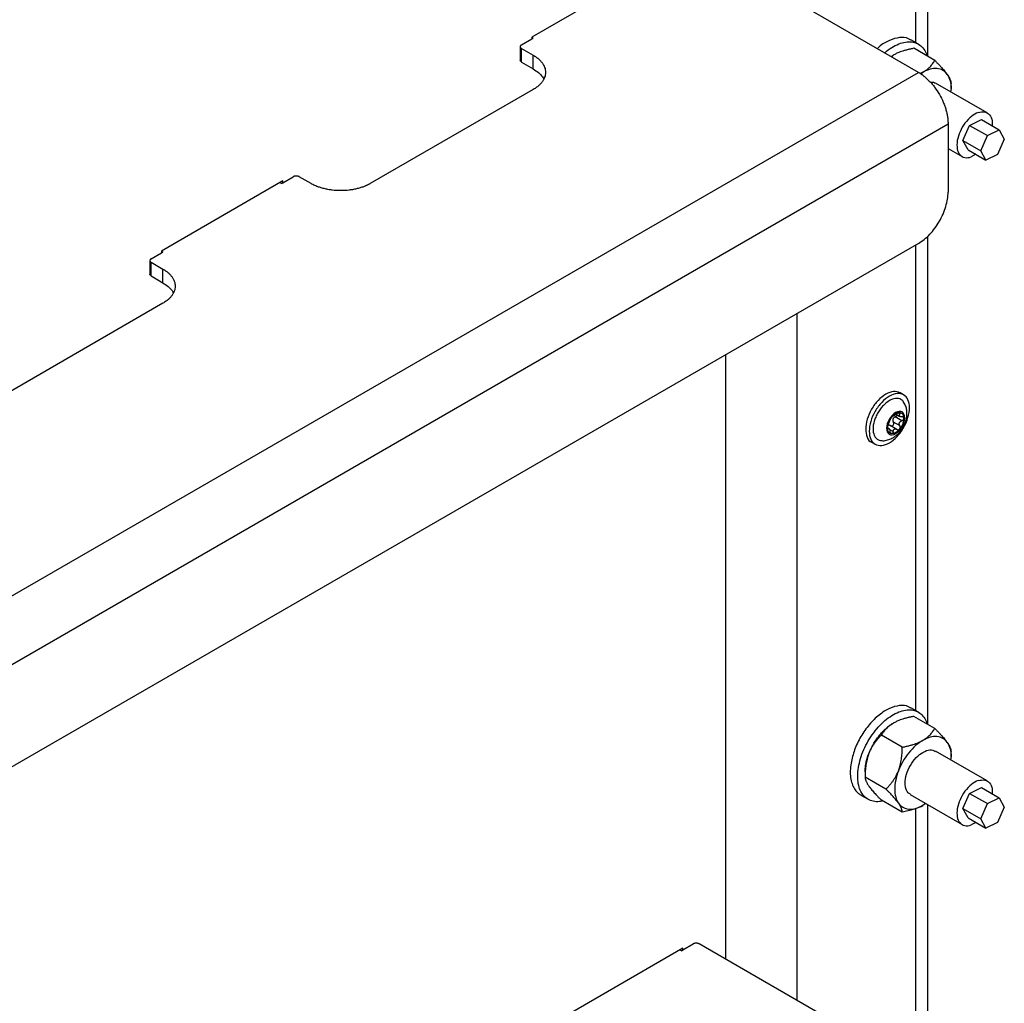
# Model space of a CAD drawing. Header units: millimetres. Extents: x -4969 to -32, y -584 to 4302.
# Tile 28 of 84: x -3356 to -3121, y 2926 to 3161. Entities that reach past the tile are written whole.
import ezdxf

# ---------------------------------------------------------------- set-up
doc = ezdxf.new("R2010")
doc.units = ezdxf.units.MM

msp = doc.modelspace()

# ---------------------------------------------------------------- linework, layer by layer
at = {"color": 7, "linetype": 'Continuous', "lineweight": 25}
for p, q in [((-3138.86, 3152.34), (-3138.86, 3292.56)), ((-3197.3, 3177.71), (-3233.36, 3156.89)), ((-3141.08, 3148.52), (-3193.41, 3178.73)), ((-3235.83, 3155.05), (-3233.36, 3156.48)), ((-3233.36, 3156.89), (-3233.36, 3156.48)), ((-3233.36, 3156.48), (-3233, 3156.69)), ((-3233.35, 3156.88), (-3233, 3156.69)), ((-3141.09, 3155.25), (-3142.86, 3156.27)), ((-3236.13, 3154.65), (-3236.13, 3151.38)), ((-3235.83, 3154.24), (-3233, 3152.6)), ((-3235.83, 3150.97), (-3235.83, 3154.24)), ((-3137.18, 3151.37), (-3142.17, 3154.25)), ((-3233, 3149.34), (-3233, 3152.6)), ((-3147.57, 3152.27), (-3147.09, 3152.61)), ((-3147.55, 3152.26), (-3147.09, 3152.61)), ((-3235.83, 3150.97), (-3233, 3149.34)), ((-3860.92, 2732.97), (-3141.08, 3148.52)), ((-3140.02, 3148.53), (-3140.68, 3148.25)), ((-3140.54, 3148.15), (-3140.02, 3148.53)), ((-3233, 3144.44), (-3271.9, 3121.99)), ((-3124.65, 3138.83), (-3137.02, 3145.97)), ((-3133.3, 3144.65), (-3133.3, 3145.85)), ((-3128.87, 3135.87), (-3126.05, 3137.25)), ((-3126.05, 3137.25), (-3121.81, 3134.8)), ((-3853.84, 2720.72), (-3134.01, 3136.27)), ((-3134.01, 3136.27), (-3134.01, 3119.94)), ((-3130.47, 3132.25), (-3128.87, 3135.87)), ((-3128.87, 3135.87), (-3124.63, 3133.42)), ((-3124.63, 3133.42), (-3121.81, 3134.8)), ((-3121.81, 3134.8), (-3120.58, 3132.56)), ((-3126.22, 3129.8), (-3124.63, 3133.42)), ((-3120.58, 3132.56), (-3122.18, 3128.94)), ((-3134.01, 3130.38), (-3130.65, 3128.43)), ((-3130.47, 3132.25), (-3126.22, 3129.8)), ((-3129.24, 3130.01), (-3130.47, 3132.25)), ((-3129.24, 3130.01), (-3125, 3127.56)), ((-3127.41, 3128.96), (-3128.51, 3128.34)), ((-3125, 3127.56), (-3126.22, 3129.8)), ((-3122.18, 3128.94), (-3125, 3127.56)), ((-3292.76, 3122.19), (-3290.28, 3123.62)), ((-3286.04, 3121.99), (-3288.87, 3123.62)), ((-3292.76, 3122.6), (-3321.75, 3105.86)), ((-3293.11, 3121.99), (-3293.46, 3122.19)), ((-3293.11, 3121.99), (-3292.76, 3122.19)), ((-3292.76, 3122.19), (-3292.76, 3122.6)), ((-3138.86, 2992.95), (-3138.86, 3109.43)), ((-3141.08, 3107.7), (-3846.77, 2700.31)), ((-3324.22, 3104.03), (-3321.75, 3105.46)), ((-3321.75, 3105.86), (-3321.75, 3105.46)), ((-3321.75, 3105.46), (-3321.39, 3105.66)), ((-3321.73, 3105.86), (-3321.39, 3105.66)), ((-3324.51, 3103.62), (-3324.51, 3100.35)), ((-3324.22, 3103.21), (-3321.39, 3101.58)), ((-3324.22, 3099.94), (-3324.22, 3103.21)), ((-3324.22, 3099.94), (-3321.39, 3098.31)), ((-3321.39, 3098.31), (-3321.39, 3101.58)), ((-3321.39, 3093.41), (-3360.28, 3070.96)), ((-3170.07, 3090.96), (-3170.07, 2927.1)), ((-3187.04, 2936.9), (-3187.04, 3081.16)), ((-3144.61, 3071.58), (-3145.46, 3072.07)), ((-3146.29, 3066.9), (-3145.49, 3066.43)), ((-3147.14, 3066.53), (-3147.12, 3066.52)), ((-3147.08, 3065.12), (-3145.52, 3064.22)), ((-3145.06, 3065.39), (-3146.62, 3066.29)), ((-3148.14, 3063.57), (-3148.44, 3063.74)), ((-3146.24, 3063.33), (-3147.82, 3064.24)), ((-3152.26, 3060.29), (-3151.41, 3059.8)), ((-3141.09, 2995.86), (-3142.86, 2996.88)), ((-3137.18, 2991.98), (-3142.17, 2994.86)), ((-3144.94, 2987.5), (-3149.93, 2990.38)), ((-3124.65, 2979.44), (-3137.02, 2986.58)), ((-3133.3, 2985.26), (-3133.3, 2986.46)), ((-3153.81, 2981.59), (-3153.81, 2980.39)), ((-3148.82, 2977.51), (-3153.81, 2980.39)), ((-3128.87, 2976.48), (-3126.05, 2977.86)), ((-3126.05, 2977.86), (-3121.81, 2975.41)), ((-3154.86, 2976.09), (-3153.09, 2975.07)), ((-3143.02, 2976.19), (-3130.65, 2969.04)), ((-3130.47, 2972.86), (-3128.87, 2976.48)), ((-3128.87, 2976.48), (-3124.63, 2974.03)), ((-3124.63, 2974.03), (-3121.81, 2975.41)), ((-3121.81, 2975.41), (-3120.58, 2973.17)), ((-3144.94, 2971.99), (-3149.93, 2974.87)), ((-3139.39, 2974.09), (-3140.02, 2973.63)), ((-3138.86, 2908.63), (-3138.86, 2973.79)), ((-3130.47, 2972.86), (-3126.22, 2970.41)), ((-3129.24, 2970.62), (-3130.47, 2972.86)), ((-3126.22, 2970.41), (-3124.63, 2974.03)), ((-3120.58, 2973.17), (-3122.18, 2969.55)), ((-3129.24, 2970.62), (-3125, 2968.17)), ((-3125, 2968.17), (-3126.22, 2970.41)), ((-3127.41, 2969.57), (-3128.51, 2968.95)), ((-3122.18, 2969.55), (-3125, 2968.17)), ((-3197.3, 2939.14), (-3194.82, 2940.57)), ((-3141.08, 2910.36), (-3193.41, 2940.57)), ((-3197.3, 2939.55), (-3233.36, 2918.73)), ((-3197.65, 2938.94), (-3198, 2939.14)), ((-3197.65, 2938.94), (-3197.3, 2939.14)), ((-3197.3, 2939.14), (-3197.3, 2939.55))]:
    msp.add_line(p, q, dxfattribs=at)
at = {"color": 8, "linetype": 'Continuous', "lineweight": 25}
for p, q in [((-3141.79, 3291.64), (-3141.79, 3155.65)), ((-3141.79, 3107.29), (-3141.79, 2996.26)), ((-3145.52, 3066.98), (-3145.86, 3067.19)), ((-3147.96, 3063.28), (-3147.14, 3062.8)), ((-3141.79, 2972.87), (-3141.79, 2910.77))]:
    msp.add_line(p, q, dxfattribs=at)
at = {"color": 7, "linetype": 'Continuous', "lineweight": 25}
for points, knots in [([(-3142.92, 3156.17), (-3143.09, 3156.31), (-3143.8, 3156.87), (-3145.56, 3156.94), (-3147.95, 3156.25), (-3149.83, 3155.22), (-3150.74, 3154.31), (-3150.87, 3154.17)], [0, 0, 0, 0, 0.091604, 0.378048, 0.664492, 0.950936, 1, 1, 1, 1]), ([(-3235.83, 3155.05), (-3235.85, 3155.04), (-3235.9, 3155.01), (-3235.95, 3154.97), (-3236, 3154.92), (-3236.06, 3154.86), (-3236.11, 3154.76), (-3236.13, 3154.64), (-3236.11, 3154.53), (-3236.05, 3154.42), (-3235.96, 3154.32), (-3235.88, 3154.26), (-3235.83, 3154.24)], [0, 0, 0, 0, 0.060259, 0.120021, 0.179824, 0.240208, 0.369998, 0.50013, 0.629921, 0.760053, 0.879943, 1, 1, 1, 1]), ([(-3149.12, 3153.16), (-3148.97, 3153.3), (-3148.3, 3153.93), (-3147.02, 3154.74), (-3145.36, 3155.52), (-3143.76, 3155.86), (-3142.29, 3155.78), (-3141, 3155.29), (-3139.97, 3154.38), (-3139.3, 3153.41), (-3139.1, 3152.66), (-3139.04, 3152.44)], [0, 0, 0, 0, 0.035609, 0.165872, 0.296135, 0.426398, 0.556661, 0.686924, 0.817187, 0.94745, 1, 1, 1, 1]), ([(-3142.17, 3154.25), (-3142.31, 3154.22), (-3142.58, 3154.17), (-3142.98, 3154.08), (-3143.37, 3154), (-3143.75, 3153.9), (-3144.11, 3153.8), (-3144.47, 3153.7), (-3144.91, 3153.57), (-3145.43, 3153.39), (-3145.95, 3153.18), (-3146.39, 3152.98), (-3146.75, 3152.8), (-3146.98, 3152.68), (-3147.09, 3152.61)], [0, 0, 0, 0, 0.075954, 0.15025, 0.223017, 0.294394, 0.364535, 0.433606, 0.501788, 0.62778, 0.751437, 0.834899, 0.917554, 1, 1, 1, 1]), ([(-3233, 3152.6), (-3232.93, 3152.56), (-3232.79, 3152.48), (-3232.59, 3152.35), (-3232.39, 3152.21), (-3232.2, 3152.08), (-3232.01, 3151.94), (-3231.71, 3151.69), (-3231.31, 3151.32), (-3230.88, 3150.81), (-3230.53, 3150.27), (-3230.18, 3149.51), (-3230, 3148.52), (-3230.18, 3147.53), (-3230.53, 3146.77), (-3230.88, 3146.23), (-3231.31, 3145.72), (-3231.76, 3145.3), (-3232.19, 3144.96), (-3232.58, 3144.69), (-3232.86, 3144.52), (-3233, 3144.44)], [0, 0, 0, 0, 0.019453, 0.038872, 0.058275, 0.077679, 0.097104, 0.116567, 0.178313, 0.240094, 0.304415, 0.368769, 0.500007, 0.631244, 0.695565, 0.75992, 0.821667, 0.883447, 0.922314, 0.961117, 1, 1, 1, 1]), ([(-3140.02, 3148.53), (-3139.95, 3148.57), (-3139.82, 3148.65), (-3139.64, 3148.76), (-3139.45, 3148.89), (-3139.27, 3149.01), (-3139.01, 3149.21), (-3138.68, 3149.49), (-3138.31, 3149.84), (-3137.99, 3150.21), (-3137.69, 3150.58), (-3137.42, 3150.96), (-3137.26, 3151.23), (-3137.18, 3151.37)], [0, 0, 0, 0, 0.048847, 0.097698, 0.146681, 0.195921, 0.245541, 0.372283, 0.501379, 0.620543, 0.742811, 0.869049, 1, 1, 1, 1]), ([(-3137.18, 3151.37), (-3137.09, 3151.28), (-3136.91, 3151.1), (-3136.65, 3150.83), (-3136.4, 3150.57), (-3136.16, 3150.32), (-3135.92, 3150.07), (-3135.7, 3149.83), (-3135.43, 3149.53), (-3135.11, 3149.17), (-3134.8, 3148.8), (-3134.56, 3148.5), (-3134.37, 3148.25), (-3134.26, 3148.09), (-3134.2, 3148.01)], [0, 0, 0, 0, 0.075767, 0.149883, 0.222476, 0.293685, 0.363661, 0.432569, 0.50059, 0.629173, 0.755436, 0.837586, 0.918917, 1, 1, 1, 1]), ([(-3233, 3149.34), (-3232.57, 3149.05), (-3231.71, 3148.49), (-3230.89, 3147.64), (-3230.63, 3147.08), (-3230.53, 3146.89)], [0, 0, 0, 0, 0.394949, 0.789897, 1, 1, 1, 1]), ([(-3134.2, 3148.01), (-3134.5, 3148.43), (-3134.86, 3148.76), (-3135.68, 3149.24), (-3136.15, 3149.38), (-3137.17, 3149.48), (-3137.72, 3149.42), (-3138.85, 3149.12), (-3139.43, 3148.87), (-3140.02, 3148.53)], [0, 0, 0, 0, 0.25, 0.25, 0.5, 0.5, 0.75, 0.75, 1, 1, 1, 1]), ([(-3141.08, 3148.52), (-3141.01, 3148.48), (-3140.86, 3148.39), (-3140.65, 3148.26), (-3140.43, 3148.12), (-3140.22, 3147.97), (-3140.01, 3147.81), (-3139.64, 3147.52), (-3139.12, 3147.09), (-3138.47, 3146.45), (-3137.82, 3145.74), (-3136.99, 3144.7), (-3136.05, 3143.26), (-3135.28, 3141.73), (-3134.79, 3140.49), (-3134.5, 3139.58), (-3134.27, 3138.69), (-3134.14, 3137.93), (-3134.06, 3137.3), (-3134.02, 3136.78), (-3134.01, 3136.44), (-3134.01, 3136.27)], [0, 0, 0, 0, 0.019453, 0.038872, 0.058275, 0.077679, 0.097104, 0.116567, 0.178313, 0.240094, 0.304415, 0.368769, 0.500007, 0.631244, 0.695565, 0.75992, 0.821667, 0.883447, 0.922314, 0.961117, 1, 1, 1, 1]), ([(-3134.2, 3148.01), (-3133.95, 3147.54), (-3133.46, 3146.61), (-3133.22, 3145.12), (-3133.35, 3144.13), (-3133.39, 3143.87)], [0, 0, 0, 0, 0.422944, 0.845888, 1, 1, 1, 1]), ([(-3134.2, 3148.01), (-3134.17, 3147.96), (-3134.11, 3147.87), (-3134.02, 3147.74), (-3133.93, 3147.6), (-3133.85, 3147.47), (-3133.74, 3147.28), (-3133.61, 3147.04), (-3133.49, 3146.76), (-3133.4, 3146.51), (-3133.34, 3146.27), (-3133.31, 3146.05), (-3133.3, 3145.92), (-3133.3, 3145.85)], [0, 0, 0, 0, 0.04868, 0.097365, 0.14618, 0.195249, 0.244695, 0.370973, 0.499581, 0.619161, 0.74186, 0.868556, 1, 1, 1, 1]), ([(-3138.22, 3146.15), (-3138.01, 3146.19), (-3137.55, 3146.28), (-3137.25, 3146.02), (-3137.08, 3145.87)], [0, 0, 0, 0, 0.4431341, 1, 1, 1, 1]), ([(-3126.79, 3138.92), (-3127.33, 3138.74), (-3127.9, 3138.42), (-3128.99, 3137.55), (-3129.51, 3137), (-3130.44, 3135.76), (-3130.84, 3135.07), (-3131.47, 3133.65), (-3131.69, 3132.92), (-3131.91, 3131.53), (-3131.92, 3130.88), (-3131.71, 3129.74), (-3131.5, 3129.25), (-3130.89, 3128.53), (-3130.49, 3128.3), (-3129.57, 3128.11), (-3129.05, 3128.15), (-3128.51, 3128.34)], [0, 0, 0, 0, 0.125, 0.125, 0.25, 0.25, 0.375, 0.375, 0.5, 0.5, 0.625, 0.625, 0.75, 0.75, 0.875, 0.875, 1, 1, 1, 1]), ([(-3126.79, 3138.92), (-3126.25, 3139.03), (-3125.19, 3139.24), (-3124.03, 3138.47), (-3123.4, 3137.26), (-3123.46, 3136.18), (-3123.49, 3135.77)], [0, 0, 0, 0, 0.276408, 0.552815, 0.829223, 1, 1, 1, 1]), ([(-3288.87, 3123.62), (-3288.89, 3123.63), (-3288.93, 3123.66), (-3289.01, 3123.69), (-3289.09, 3123.72), (-3289.21, 3123.75), (-3289.37, 3123.78), (-3289.57, 3123.79), (-3289.78, 3123.78), (-3289.97, 3123.75), (-3290.14, 3123.69), (-3290.23, 3123.65), (-3290.28, 3123.62)], [0, 0, 0, 0, 0.060259, 0.120021, 0.179824, 0.240208, 0.369998, 0.50013, 0.629921, 0.760053, 0.879943, 1, 1, 1, 1]), ([(-3271.9, 3121.99), (-3271.97, 3121.95), (-3272.11, 3121.86), (-3272.34, 3121.75), (-3272.57, 3121.63), (-3272.81, 3121.52), (-3273.05, 3121.42), (-3273.48, 3121.24), (-3274.12, 3121.01), (-3275, 3120.76), (-3275.94, 3120.56), (-3277.25, 3120.36), (-3278.97, 3120.26), (-3280.68, 3120.36), (-3282, 3120.56), (-3282.93, 3120.76), (-3283.82, 3121.01), (-3284.54, 3121.27), (-3285.13, 3121.52), (-3285.6, 3121.74), (-3285.89, 3121.91), (-3286.04, 3121.99)], [0, 0, 0, 0, 0.019453, 0.038872, 0.058275, 0.077679, 0.097104, 0.116567, 0.178313, 0.240094, 0.304415, 0.368769, 0.500007, 0.631244, 0.695565, 0.75992, 0.821667, 0.883447, 0.922314, 0.961117, 1, 1, 1, 1]), ([(-3141.08, 3107.7), (-3140.16, 3108.23), (-3139.23, 3108.98), (-3137.52, 3110.78), (-3136.74, 3111.84), (-3135.43, 3114.11), (-3134.9, 3115.32), (-3134.19, 3117.7), (-3134.01, 3118.87), (-3134.01, 3119.94)], [0, 0, 0, 0, 0.25, 0.25, 0.5, 0.5, 0.75, 0.75, 1, 1, 1, 1]), ([(-3324.22, 3104.03), (-3324.24, 3104.01), (-3324.29, 3103.99), (-3324.34, 3103.94), (-3324.39, 3103.9), (-3324.45, 3103.83), (-3324.5, 3103.74), (-3324.52, 3103.62), (-3324.5, 3103.5), (-3324.44, 3103.39), (-3324.35, 3103.29), (-3324.26, 3103.24), (-3324.22, 3103.21)], [0, 0, 0, 0, 0.060259, 0.120021, 0.179824, 0.240208, 0.369998, 0.50013, 0.629921, 0.760053, 0.879943, 1, 1, 1, 1]), ([(-3321.39, 3101.58), (-3321.32, 3101.54), (-3321.18, 3101.45), (-3320.97, 3101.32), (-3320.78, 3101.19), (-3320.58, 3101.05), (-3320.4, 3100.91), (-3320.09, 3100.66), (-3319.7, 3100.3), (-3319.27, 3099.79), (-3318.92, 3099.25), (-3318.57, 3098.49), (-3318.39, 3097.5), (-3318.57, 3096.51), (-3318.92, 3095.75), (-3319.27, 3095.21), (-3319.7, 3094.7), (-3320.15, 3094.28), (-3320.58, 3093.94), (-3320.97, 3093.67), (-3321.25, 3093.5), (-3321.39, 3093.41)], [0, 0, 0, 0, 0.019453, 0.038872, 0.058275, 0.077679, 0.097104, 0.116567, 0.178313, 0.240094, 0.304415, 0.368769, 0.500007, 0.631244, 0.695565, 0.75992, 0.821667, 0.883447, 0.922314, 0.961117, 1, 1, 1, 1]), ([(-3321.39, 3098.31), (-3320.96, 3098.03), (-3320.09, 3097.46), (-3319.28, 3096.62), (-3319.01, 3096.06), (-3318.92, 3095.86)], [0, 0, 0, 0, 0.394949, 0.789897, 1, 1, 1, 1]), ([(-3148.86, 3071.73), (-3149.49, 3071.29), (-3150.75, 3070.39), (-3152.35, 3068.18), (-3153.41, 3065.74), (-3153.8, 3063.31), (-3153.38, 3061.44), (-3152.78, 3060.39), (-3152.26, 3060.29), (-3152.26, 3060.29)], [0, 0, 0, 0, 0.166661, 0.333322, 0.499983, 0.666644, 0.833305, 0.999966, 1, 1, 1, 1]), ([(-3145.46, 3072.07), (-3145.96, 3072.25), (-3146.95, 3072.61), (-3148.22, 3072.03), (-3148.86, 3071.73)], [0, 0, 0, 0, 0.499949, 1, 1, 1, 1]), ([(-3148.01, 3060.14), (-3147.38, 3060.5), (-3146.75, 3061.01), (-3145.59, 3062.24), (-3145.06, 3062.96), (-3144.17, 3064.5), (-3143.81, 3065.32), (-3143.33, 3066.94), (-3143.2, 3067.74), (-3143.2, 3069.19), (-3143.33, 3069.85), (-3143.81, 3070.91), (-3144.17, 3071.32), (-3145.06, 3071.84), (-3145.59, 3071.94), (-3146.75, 3071.83), (-3147.38, 3071.61), (-3148.01, 3071.24)], [0, 0, 0, 0, 0.125, 0.125, 0.25, 0.25, 0.375, 0.375, 0.5, 0.5, 0.625, 0.625, 0.75, 0.75, 0.875, 0.875, 1, 1, 1, 1]), ([(-3148.01, 3071.24), (-3148.64, 3070.88), (-3149.27, 3070.37), (-3150.43, 3069.14), (-3150.97, 3068.43), (-3151.86, 3066.88), (-3152.21, 3066.06), (-3152.69, 3064.44), (-3152.82, 3063.64), (-3152.82, 3062.19), (-3152.69, 3061.53), (-3152.21, 3060.47), (-3151.86, 3060.06), (-3150.97, 3059.55), (-3150.43, 3059.44), (-3149.27, 3059.56), (-3148.64, 3059.78), (-3148.01, 3060.14)], [0, 0, 0, 0, 0.125, 0.125, 0.25, 0.25, 0.375, 0.375, 0.5, 0.5, 0.625, 0.625, 0.75, 0.75, 0.875, 0.875, 1, 1, 1, 1]), ([(-3148.01, 3070.2), (-3148.5, 3069.85), (-3149.26, 3069.33), (-3150.17, 3068.24), (-3150.79, 3067.3), (-3151.3, 3066.28), (-3151.77, 3064.96), (-3152.01, 3063.38), (-3151.77, 3062.08), (-3151.3, 3061.3), (-3150.79, 3060.89), (-3150.31, 3060.68), (-3149.99, 3060.68), (-3149.91, 3060.68)], [0, 0, 0, 0, 0.142951, 0.219904, 0.29849, 0.377076, 0.454029, 0.59698, 0.739931, 0.816884, 0.89547, 0.974056, 1, 1, 1, 1]), ([(-3144.62, 3069.84), (-3144.66, 3069.91), (-3144.82, 3070.19), (-3145.24, 3070.5), (-3145.85, 3070.73), (-3146.76, 3070.76), (-3147.52, 3070.42), (-3148.01, 3070.2)], [0, 0, 0, 0, 0.0654257, 0.2601994, 0.4549731, 0.6456994, 1, 1, 1, 1]), ([(-3144.75, 3063.81), (-3144.54, 3064.23), (-3144.25, 3064.81), (-3143.97, 3065.72), (-3143.82, 3066.5), (-3143.79, 3067.45), (-3143.94, 3068.42), (-3144.21, 3069.25), (-3144.52, 3069.68), (-3144.63, 3069.83)], [0, 0, 0, 0, 0.212524, 0.298244, 0.440851, 0.589085, 0.747693, 0.911488, 1, 1, 1, 1]), ([(-3146.53, 3067.33), (-3147.72, 3066.64), (-3148.69, 3064.96), (-3148.69, 3062.21), (-3147.72, 3061.65), (-3146.53, 3062.34)], [0, 0, 0, 0, 0.5, 0.5, 1, 1, 1, 1]), ([(-3147.5, 3066.22), (-3147.47, 3066.26), (-3147.41, 3066.33), (-3147.32, 3066.44), (-3147.23, 3066.53), (-3147.13, 3066.63), (-3147.01, 3066.74), (-3146.86, 3066.86), (-3146.7, 3066.98), (-3146.58, 3067.05), (-3146.53, 3067.09)], [0, 0, 0, 0, 0.100225, 0.200067, 0.299801, 0.399704, 0.500049, 0.666829, 0.833053, 1, 1, 1, 1]), ([(-3146.84, 3066.65), (-3146.85, 3066.64), (-3146.89, 3066.62), (-3146.93, 3066.59), (-3146.97, 3066.57), (-3147.01, 3066.55), (-3147.06, 3066.53), (-3147.11, 3066.51), (-3147.13, 3066.52), (-3147.14, 3066.53)], [0, 0, 0, 0, 0.094967, 0.192047, 0.291667, 0.394222, 0.500073, 0.731133, 1, 1, 1, 1]), ([(-3146.23, 3067.05), (-3146.26, 3067.03), (-3146.31, 3066.99), (-3146.39, 3066.93), (-3146.46, 3066.88), (-3146.55, 3066.82), (-3146.64, 3066.76), (-3146.75, 3066.7), (-3146.81, 3066.66), (-3146.84, 3066.65)], [0, 0, 0, 0, 0.1394401, 0.2692395, 0.3895717, 0.5006551, 0.6749496, 0.8407894, 1, 1, 1, 1]), ([(-3146.14, 3066.81), (-3146.15, 3066.77), (-3146.16, 3066.67), (-3146.27, 3066.52), (-3146.43, 3066.37), (-3146.56, 3066.32), (-3146.62, 3066.29)], [0, 0, 0, 0, 0.184596, 0.460065, 0.713817, 1, 1, 1, 1]), ([(-3146.53, 3062.34), (-3145.33, 3063.02), (-3144.36, 3064.7), (-3144.36, 3067.46), (-3145.33, 3068.02), (-3146.53, 3067.33)], [0, 0, 0, 0, 0.5, 0.5, 1, 1, 1, 1]), ([(-3146.53, 3067.09), (-3146.49, 3067.11), (-3146.42, 3067.14), (-3146.32, 3067.19), (-3146.22, 3067.24), (-3146.12, 3067.27), (-3146, 3067.31), (-3145.86, 3067.34), (-3145.7, 3067.36), (-3145.6, 3067.35), (-3145.55, 3067.35)], [0, 0, 0, 0, 0.100225, 0.200067, 0.299801, 0.399704, 0.500049, 0.666829, 0.833053, 1, 1, 1, 1]), ([(-3145.79, 3067.31), (-3145.81, 3067.3), (-3145.84, 3067.29), (-3145.89, 3067.26), (-3145.95, 3067.24), (-3146.02, 3067.19), (-3146.12, 3067.13), (-3146.2, 3067.08), (-3146.23, 3067.05)], [0, 0, 0, 0, 0.115084, 0.230621, 0.347395, 0.466183, 0.733228, 1, 1, 1, 1]), ([(-3145.55, 3067.35), (-3145.57, 3067.35), (-3145.6, 3067.35), (-3145.66, 3067.34), (-3145.72, 3067.33), (-3145.77, 3067.31), (-3145.79, 3067.31)], [0, 0, 0, 0, 0.248811, 0.496533, 0.745985, 1, 1, 1, 1]), ([(-3145.06, 3066.34), (-3145.1, 3066.34), (-3145.16, 3066.34), (-3145.25, 3066.35), (-3145.32, 3066.37), (-3145.42, 3066.4), (-3145.53, 3066.45), (-3145.62, 3066.53), (-3145.66, 3066.64), (-3145.65, 3066.75), (-3145.61, 3066.86), (-3145.55, 3066.94), (-3145.52, 3066.98)], [0, 0, 0, 0, 0.069648, 0.134488, 0.194606, 0.250112, 0.378893, 0.49918, 0.619982, 0.749324, 0.865167, 1, 1, 1, 1]), ([(-3145.55, 3067.35), (-3145.52, 3067.35), (-3145.46, 3067.34), (-3145.38, 3067.32), (-3145.3, 3067.3), (-3145.22, 3067.27), (-3145.11, 3067.21), (-3144.98, 3067.11), (-3144.83, 3066.94), (-3144.72, 3066.74), (-3144.64, 3066.53), (-3144.6, 3066.33), (-3144.58, 3066.15), (-3144.58, 3066.02), (-3144.57, 3065.96)], [0, 0, 0, 0, 0.049249, 0.098316, 0.147332, 0.196427, 0.245731, 0.372789, 0.500023, 0.627081, 0.754315, 0.836273, 0.917965, 1, 1, 1, 1]), ([(-3145.52, 3066.98), (-3145.5, 3067), (-3145.48, 3067.04), (-3145.44, 3067.09), (-3145.42, 3067.14), (-3145.41, 3067.18), (-3145.41, 3067.24), (-3145.42, 3067.29), (-3145.47, 3067.33), (-3145.52, 3067.34), (-3145.55, 3067.35)], [0, 0, 0, 0, 0.1022468, 0.2021073, 0.300825, 0.3997087, 0.5000699, 0.6702666, 0.8348935, 1, 1, 1, 1]), ([(-3148.48, 3063.71), (-3148.48, 3063.75), (-3148.48, 3063.82), (-3148.47, 3063.94), (-3148.45, 3064.07), (-3148.44, 3064.19), (-3148.4, 3064.38), (-3148.34, 3064.65), (-3148.22, 3064.99), (-3148.08, 3065.32), (-3147.92, 3065.61), (-3147.78, 3065.84), (-3147.64, 3066.04), (-3147.55, 3066.16), (-3147.5, 3066.22)], [0, 0, 0, 0, 0.049249, 0.098316, 0.147332, 0.196427, 0.245731, 0.372789, 0.500023, 0.627081, 0.754315, 0.836273, 0.917965, 1, 1, 1, 1]), ([(-3148.31, 3064.47), (-3148.32, 3064.45), (-3148.33, 3064.41), (-3148.36, 3064.34), (-3148.38, 3064.26), (-3148.4, 3064.19), (-3148.43, 3064.09), (-3148.45, 3063.96), (-3148.47, 3063.83), (-3148.48, 3063.75), (-3148.48, 3063.71)], [0, 0, 0, 0, 0.102247, 0.202107, 0.300825, 0.399709, 0.50007, 0.670267, 0.834894, 1, 1, 1, 1]), ([(-3147.79, 3064.23), (-3147.82, 3064.24), (-3147.87, 3064.27), (-3147.95, 3064.31), (-3148.03, 3064.33), (-3148.11, 3064.34), (-3148.2, 3064.34), (-3148.31, 3064.32), (-3148.37, 3064.3), (-3148.4, 3064.28)], [0, 0, 0, 0, 0.13944, 0.269239, 0.389572, 0.500655, 0.67495, 0.840789, 1, 1, 1, 1]), ([(-3147.85, 3065.63), (-3147.86, 3065.62), (-3147.87, 3065.59), (-3147.89, 3065.54), (-3147.91, 3065.49), (-3147.95, 3065.41), (-3147.99, 3065.29), (-3148.06, 3065.13), (-3148.13, 3064.95), (-3148.19, 3064.78), (-3148.25, 3064.61), (-3148.29, 3064.52), (-3148.31, 3064.47)], [0, 0, 0, 0, 0.069648, 0.134488, 0.194606, 0.250112, 0.378893, 0.49918, 0.619982, 0.749324, 0.865167, 1, 1, 1, 1]), ([(-3147.5, 3066.22), (-3147.52, 3066.2), (-3147.54, 3066.17), (-3147.59, 3066.11), (-3147.63, 3066.06), (-3147.66, 3066), (-3147.7, 3065.94), (-3147.74, 3065.87), (-3147.79, 3065.78), (-3147.83, 3065.7), (-3147.85, 3065.66), (-3147.85, 3065.63)], [0, 0, 0, 0, 0.083058, 0.165265, 0.247352, 0.330072, 0.414184, 0.50043, 0.666593, 0.831108, 1, 1, 1, 1]), ([(-3147.79, 3064.23), (-3147.77, 3064.22), (-3147.73, 3064.19), (-3147.67, 3064.17), (-3147.61, 3064.15), (-3147.55, 3064.14), (-3147.5, 3064.14), (-3147.4, 3064.15), (-3147.25, 3064.2), (-3147.1, 3064.34), (-3147, 3064.52), (-3146.96, 3064.71), (-3146.97, 3064.87), (-3147.01, 3065), (-3147.05, 3065.08), (-3147.08, 3065.12)], [0, 0, 0, 0, 0.046104, 0.090461, 0.133101, 0.17406, 0.213378, 0.2511, 0.37874, 0.501011, 0.622894, 0.750225, 0.826862, 0.910022, 1, 1, 1, 1]), ([(-3147.32, 3066.43), (-3147.33, 3066.41), (-3147.36, 3066.38), (-3147.41, 3066.34), (-3147.45, 3066.28), (-3147.49, 3066.24), (-3147.5, 3066.22)], [0, 0, 0, 0, 0.254015, 0.503467, 0.751189, 1, 1, 1, 1]), ([(-3147.14, 3066.53), (-3147.14, 3066.53), (-3147.15, 3066.53), (-3147.16, 3066.53), (-3147.18, 3066.52), (-3147.21, 3066.51), (-3147.25, 3066.48), (-3147.29, 3066.44), (-3147.32, 3066.43)], [0, 0, 0, 0, 0.13406, 0.267042, 0.400106, 0.53445, 0.769681, 1, 1, 1, 1]), ([(-3146.62, 3066.29), (-3146.66, 3066.27), (-3146.72, 3066.25), (-3146.81, 3066.2), (-3146.88, 3066.16), (-3146.98, 3066.08), (-3147.09, 3065.97), (-3147.18, 3065.81), (-3147.22, 3065.63), (-3147.21, 3065.45), (-3147.17, 3065.28), (-3147.11, 3065.17), (-3147.08, 3065.12)], [0, 0, 0, 0, 0.069648, 0.134488, 0.194606, 0.250112, 0.378893, 0.49918, 0.619982, 0.749324, 0.865167, 1, 1, 1, 1]), ([(-3145.52, 3064.22), (-3145.53, 3064.25), (-3145.57, 3064.3), (-3145.6, 3064.38), (-3145.63, 3064.46), (-3145.66, 3064.58), (-3145.66, 3064.73), (-3145.62, 3064.9), (-3145.53, 3065.07), (-3145.4, 3065.2), (-3145.24, 3065.31), (-3145.13, 3065.36), (-3145.06, 3065.39)], [0, 0, 0, 0, 0.069648, 0.134488, 0.194606, 0.250112, 0.378893, 0.49918, 0.619982, 0.749324, 0.865167, 1, 1, 1, 1]), ([(-3144.57, 3065.96), (-3144.57, 3065.92), (-3144.58, 3065.84), (-3144.58, 3065.72), (-3144.6, 3065.6), (-3144.61, 3065.48), (-3144.65, 3065.28), (-3144.72, 3065.02), (-3144.83, 3064.68), (-3144.98, 3064.35), (-3145.13, 3064.06), (-3145.27, 3063.82), (-3145.41, 3063.63), (-3145.5, 3063.51), (-3145.55, 3063.45)], [0, 0, 0, 0, 0.049249, 0.098316, 0.1473316, 0.1964266, 0.2457313, 0.3727891, 0.5000232, 0.627081, 0.7543151, 0.8362725, 0.9179651, 1, 1, 1, 1]), ([(-3144.57, 3065.96), (-3144.57, 3065.98), (-3144.58, 3066.02), (-3144.59, 3066.07), (-3144.61, 3066.12), (-3144.64, 3066.17), (-3144.67, 3066.21), (-3144.73, 3066.26), (-3144.81, 3066.3), (-3144.93, 3066.34), (-3145.02, 3066.34), (-3145.06, 3066.34)], [0, 0, 0, 0, 0.083058, 0.165265, 0.247352, 0.330072, 0.414184, 0.50043, 0.666593, 0.831108, 1, 1, 1, 1]), ([(-3145.06, 3065.39), (-3145.04, 3065.4), (-3144.98, 3065.42), (-3144.91, 3065.46), (-3144.84, 3065.5), (-3144.77, 3065.56), (-3144.7, 3065.63), (-3144.63, 3065.73), (-3144.58, 3065.84), (-3144.58, 3065.92), (-3144.57, 3065.96)], [0, 0, 0, 0, 0.102247, 0.202107, 0.300825, 0.399709, 0.50007, 0.670267, 0.834894, 1, 1, 1, 1]), ([(-3149.91, 3060.67), (-3149.88, 3060.66), (-3149.49, 3060.58), (-3148.69, 3060.72), (-3147.64, 3061.04), (-3146.76, 3061.56), (-3146.06, 3062.13), (-3145.38, 3062.84), (-3144.99, 3063.44), (-3144.75, 3063.81)], [0, 0, 0, 0, 0.01503, 0.19182, 0.3726, 0.545057, 0.675358, 0.797167, 1, 1, 1, 1]), ([(-3147.5, 3062.32), (-3147.53, 3062.32), (-3147.59, 3062.33), (-3147.67, 3062.35), (-3147.75, 3062.37), (-3147.83, 3062.4), (-3147.94, 3062.46), (-3148.08, 3062.56), (-3148.22, 3062.73), (-3148.34, 3062.93), (-3148.41, 3063.14), (-3148.45, 3063.34), (-3148.47, 3063.52), (-3148.48, 3063.64), (-3148.48, 3063.71)], [0, 0, 0, 0, 0.049249, 0.098316, 0.147332, 0.196427, 0.245731, 0.372789, 0.500023, 0.627081, 0.754315, 0.836273, 0.917965, 1, 1, 1, 1]), ([(-3148.48, 3063.71), (-3148.48, 3063.69), (-3148.48, 3063.65), (-3148.47, 3063.6), (-3148.46, 3063.56), (-3148.45, 3063.52), (-3148.44, 3063.5), (-3148.42, 3063.47), (-3148.39, 3063.45), (-3148.35, 3063.47), (-3148.32, 3063.5), (-3148.31, 3063.51)], [0, 0, 0, 0, 0.083058, 0.165265, 0.247352, 0.330072, 0.414184, 0.50043, 0.666593, 0.831108, 1, 1, 1, 1]), ([(-3148.31, 3063.51), (-3148.3, 3063.52), (-3148.28, 3063.55), (-3148.25, 3063.57), (-3148.22, 3063.58), (-3148.18, 3063.59), (-3148.13, 3063.57), (-3148.06, 3063.5), (-3147.99, 3063.38), (-3147.94, 3063.23), (-3147.89, 3063.06), (-3147.87, 3062.93), (-3147.85, 3062.87)], [0, 0, 0, 0, 0.069648, 0.134488, 0.194606, 0.250112, 0.378893, 0.49918, 0.619982, 0.749324, 0.865167, 1, 1, 1, 1]), ([(-3147.5, 3062.32), (-3147.52, 3062.32), (-3147.54, 3062.33), (-3147.58, 3062.34), (-3147.62, 3062.37), (-3147.66, 3062.4), (-3147.7, 3062.44), (-3147.74, 3062.5), (-3147.79, 3062.6), (-3147.83, 3062.72), (-3147.85, 3062.82), (-3147.85, 3062.87)], [0, 0, 0, 0, 0.080783, 0.162359, 0.244941, 0.328733, 0.413933, 0.500725, 0.653903, 0.820129, 1, 1, 1, 1]), ([(-3145.55, 3063.45), (-3145.58, 3063.41), (-3145.64, 3063.34), (-3145.73, 3063.24), (-3145.82, 3063.14), (-3145.92, 3063.04), (-3146.06, 3062.91), (-3146.27, 3062.74), (-3146.53, 3062.57), (-3146.79, 3062.44), (-3147.01, 3062.37), (-3147.2, 3062.33), (-3147.35, 3062.31), (-3147.45, 3062.32), (-3147.5, 3062.32)], [0, 0, 0, 0, 0.049249, 0.098316, 0.147332, 0.196427, 0.245731, 0.372789, 0.500023, 0.627081, 0.754315, 0.836273, 0.917965, 1, 1, 1, 1]), ([(-3147.14, 3062.8), (-3147.14, 3062.78), (-3147.15, 3062.73), (-3147.16, 3062.66), (-3147.18, 3062.6), (-3147.21, 3062.54), (-3147.23, 3062.49), (-3147.27, 3062.43), (-3147.33, 3062.37), (-3147.42, 3062.32), (-3147.47, 3062.32), (-3147.5, 3062.32)], [0, 0, 0, 0, 0.091865, 0.180251, 0.26522, 0.346842, 0.425196, 0.500373, 0.67197, 0.837978, 1, 1, 1, 1]), ([(-3147.14, 3062.8), (-3147.13, 3062.84), (-3147.13, 3062.9), (-3147.1, 3062.99), (-3147.08, 3063.07), (-3147.04, 3063.16), (-3146.99, 3063.24), (-3146.92, 3063.32), (-3146.86, 3063.36), (-3146.84, 3063.38)], [0, 0, 0, 0, 0.13944, 0.269239, 0.389572, 0.500655, 0.67495, 0.840789, 1, 1, 1, 1]), ([(-3146.84, 3063.38), (-3146.82, 3063.39), (-3146.78, 3063.41), (-3146.73, 3063.43), (-3146.67, 3063.44), (-3146.6, 3063.44), (-3146.51, 3063.44), (-3146.38, 3063.41), (-3146.29, 3063.36), (-3146.23, 3063.33)], [0, 0, 0, 0, 0.094967, 0.192047, 0.291667, 0.394222, 0.500073, 0.731133, 1, 1, 1, 1]), ([(-3146.23, 3063.33), (-3146.21, 3063.31), (-3146.17, 3063.29), (-3146.1, 3063.26), (-3146.03, 3063.25), (-3145.95, 3063.24), (-3145.86, 3063.25), (-3145.76, 3063.28), (-3145.64, 3063.35), (-3145.58, 3063.41), (-3145.55, 3063.45)], [0, 0, 0, 0, 0.102247, 0.202107, 0.300825, 0.399708, 0.500069, 0.670266, 0.834893, 1, 1, 1, 1]), ([(-3145.55, 3063.45), (-3145.54, 3063.46), (-3145.51, 3063.5), (-3145.47, 3063.56), (-3145.45, 3063.63), (-3145.43, 3063.69), (-3145.41, 3063.76), (-3145.41, 3063.86), (-3145.41, 3063.97), (-3145.45, 3064.1), (-3145.49, 3064.18), (-3145.52, 3064.22)], [0, 0, 0, 0, 0.083058, 0.1652653, 0.2473517, 0.3300716, 0.4141835, 0.5004296, 0.6665928, 0.8311085, 1, 1, 1, 1]), ([(-3142.92, 2996.78), (-3143.09, 2996.92), (-3143.8, 2997.48), (-3145.55, 2997.54), (-3147.97, 2996.9), (-3150.49, 2995.3), (-3152.87, 2992.97), (-3154.9, 2990.07), (-3156.45, 2986.86), (-3156.93, 2984.74), (-3157.17, 2983.68)], [0, 0, 0, 0, 0.043689, 0.180305, 0.316921, 0.453537, 0.590152, 0.726768, 0.863384, 1, 1, 1, 1]), ([(-3155.4, 2982.66), (-3155.26, 2983.36), (-3154.97, 2984.77), (-3154.15, 2986.93), (-3153.08, 2989.03), (-3151.78, 2991), (-3150.3, 2992.76), (-3148.69, 2994.23), (-3147.02, 2995.37), (-3145.36, 2996.12), (-3143.76, 2996.47), (-3142.29, 2996.39), (-3141, 2995.9), (-3139.97, 2994.99), (-3139.3, 2994.02), (-3139.1, 2993.27), (-3139.04, 2993.05)], [0, 0, 0, 0, 0.074608, 0.149216, 0.223824, 0.298431, 0.373039, 0.447647, 0.522255, 0.596863, 0.671471, 0.746078, 0.820686, 0.895294, 0.969902, 1, 1, 1, 1]), ([(-3142.17, 2994.86), (-3142.31, 2994.84), (-3142.58, 2994.78), (-3142.98, 2994.7), (-3143.37, 2994.61), (-3143.75, 2994.51), (-3144.11, 2994.42), (-3144.47, 2994.31), (-3144.91, 2994.18), (-3145.43, 2994), (-3145.95, 2993.79), (-3146.39, 2993.59), (-3146.75, 2993.41), (-3146.98, 2993.29), (-3147.09, 2993.22)], [0, 0, 0, 0, 0.075954, 0.15025, 0.223017, 0.294394, 0.364535, 0.433606, 0.501788, 0.62778, 0.751437, 0.834899, 0.917554, 1, 1, 1, 1]), ([(-3152.91, 2985.99), (-3152.87, 2986.08), (-3152.8, 2986.27), (-3152.68, 2986.54), (-3152.56, 2986.82), (-3152.43, 2987.09), (-3152.3, 2987.37), (-3152.16, 2987.64), (-3152.01, 2987.9), (-3151.71, 2988.45), (-3151.21, 2989.25), (-3150.46, 2990.26), (-3149.66, 2991.18), (-3148.95, 2991.86), (-3148.38, 2992.34), (-3147.95, 2992.67), (-3147.52, 2992.96), (-3147.24, 2993.14), (-3147.09, 2993.22)], [0, 0, 0, 0, 0.030823, 0.061552, 0.092219, 0.122855, 0.153494, 0.184165, 0.214902, 0.245736, 0.37285, 0.500016, 0.62713, 0.754295, 0.81584, 0.877135, 0.938436, 1, 1, 1, 1]), ([(-3147.09, 2993.22), (-3147.16, 2993.18), (-3147.29, 2993.1), (-3147.49, 2992.98), (-3147.68, 2992.85), (-3147.86, 2992.72), (-3148.12, 2992.53), (-3148.44, 2992.25), (-3148.8, 2991.91), (-3149.13, 2991.55), (-3149.42, 2991.18), (-3149.69, 2990.79), (-3149.85, 2990.52), (-3149.93, 2990.38)], [0, 0, 0, 0, 0.050324, 0.100597, 0.150956, 0.201537, 0.252473, 0.375657, 0.501384, 0.62054, 0.742805, 0.869044, 1, 1, 1, 1]), ([(-3140.02, 2989.14), (-3139.95, 2989.18), (-3139.82, 2989.26), (-3139.64, 2989.38), (-3139.45, 2989.5), (-3139.27, 2989.63), (-3139.01, 2989.82), (-3138.68, 2990.1), (-3138.31, 2990.46), (-3137.99, 2990.82), (-3137.69, 2991.19), (-3137.42, 2991.58), (-3137.26, 2991.84), (-3137.18, 2991.98)], [0, 0, 0, 0, 0.048847, 0.097698, 0.146681, 0.195921, 0.245541, 0.372283, 0.501379, 0.620543, 0.742811, 0.869049, 1, 1, 1, 1]), ([(-3137.18, 2991.98), (-3137.09, 2991.89), (-3136.91, 2991.71), (-3136.65, 2991.44), (-3136.4, 2991.18), (-3136.16, 2990.93), (-3135.92, 2990.68), (-3135.7, 2990.44), (-3135.43, 2990.14), (-3135.11, 2989.78), (-3134.8, 2989.41), (-3134.56, 2989.11), (-3134.37, 2988.86), (-3134.26, 2988.7), (-3134.2, 2988.62)], [0, 0, 0, 0, 0.075767, 0.149883, 0.222476, 0.293685, 0.363661, 0.432569, 0.50059, 0.629173, 0.755436, 0.837586, 0.918917, 1, 1, 1, 1]), ([(-3149.93, 2990.38), (-3150.02, 2990.29), (-3150.2, 2990.11), (-3150.46, 2989.83), (-3150.72, 2989.55), (-3150.96, 2989.26), (-3151.19, 2988.97), (-3151.41, 2988.68), (-3151.69, 2988.3), (-3152, 2987.83), (-3152.3, 2987.3), (-3152.54, 2986.83), (-3152.74, 2986.41), (-3152.85, 2986.13), (-3152.91, 2985.99)], [0, 0, 0, 0, 0.075954, 0.15025, 0.223017, 0.294394, 0.364535, 0.433606, 0.501788, 0.62778, 0.751437, 0.834899, 0.917554, 1, 1, 1, 1]), ([(-3144.94, 2987.5), (-3144.8, 2987.53), (-3144.53, 2987.58), (-3144.13, 2987.67), (-3143.74, 2987.76), (-3143.37, 2987.85), (-3143, 2987.95), (-3142.65, 2988.05), (-3142.2, 2988.19), (-3141.67, 2988.37), (-3141.14, 2988.58), (-3140.71, 2988.78), (-3140.35, 2988.95), (-3140.13, 2989.08), (-3140.02, 2989.14)], [0, 0, 0, 0, 0.075958, 0.150258, 0.223026, 0.294404, 0.364543, 0.433612, 0.50179, 0.630049, 0.756002, 0.837959, 0.919102, 1, 1, 1, 1]), ([(-3140.02, 2989.14), (-3140.61, 2988.8), (-3141.19, 2988.38), (-3142.32, 2987.37), (-3142.87, 2986.79), (-3143.38, 2986.16)], [0, 0, 0, 0, 0.5, 0.5, 1, 1, 1, 1]), ([(-3134.2, 2988.62), (-3134.5, 2989.04), (-3134.86, 2989.37), (-3135.68, 2989.85), (-3136.15, 2990), (-3137.17, 2990.09), (-3137.72, 2990.03), (-3138.85, 2989.73), (-3139.43, 2989.48), (-3140.02, 2989.14)], [0, 0, 0, 0, 0.25, 0.25, 0.5, 0.5, 0.75, 0.75, 1, 1, 1, 1]), ([(-3145.84, 2981.9), (-3145.81, 2981.99), (-3145.74, 2982.16), (-3145.65, 2982.42), (-3145.57, 2982.68), (-3145.49, 2982.95), (-3145.38, 2983.36), (-3145.25, 2983.93), (-3145.13, 2984.64), (-3145.04, 2985.34), (-3144.98, 2986.04), (-3144.94, 2986.76), (-3144.94, 2987.25), (-3144.94, 2987.5)], [0, 0, 0, 0, 0.0488465, 0.0976979, 0.146681, 0.1959209, 0.2455409, 0.3722826, 0.5013791, 0.6205427, 0.7428114, 0.8690492, 1, 1, 1, 1]), ([(-3139.16, 2986.68), (-3138.61, 2986.82), (-3137.8, 2987.02), (-3137.25, 2986.61), (-3137.08, 2986.48)], [0, 0, 0, 0, 0.675761, 1, 1, 1, 1]), ([(-3134.2, 2988.62), (-3133.95, 2988.15), (-3133.46, 2987.22), (-3133.22, 2985.73), (-3133.35, 2984.75), (-3133.39, 2984.48)], [0, 0, 0, 0, 0.422944, 0.845888, 1, 1, 1, 1]), ([(-3134.2, 2988.62), (-3134.17, 2988.57), (-3134.11, 2988.48), (-3134.02, 2988.35), (-3133.93, 2988.21), (-3133.85, 2988.09), (-3133.74, 2987.89), (-3133.61, 2987.65), (-3133.49, 2987.37), (-3133.4, 2987.12), (-3133.34, 2986.89), (-3133.31, 2986.67), (-3133.3, 2986.53), (-3133.3, 2986.46)], [0, 0, 0, 0, 0.04868, 0.0973648, 0.1461798, 0.1952492, 0.2446946, 0.3709727, 0.4995812, 0.6191607, 0.7418604, 0.8685559, 1, 1, 1, 1]), ([(-3152.91, 2985.99), (-3152.94, 2985.9), (-3153.01, 2985.72), (-3153.1, 2985.45), (-3153.19, 2985.18), (-3153.27, 2984.91), (-3153.38, 2984.5), (-3153.5, 2983.94), (-3153.62, 2983.25), (-3153.71, 2982.55), (-3153.77, 2981.85), (-3153.8, 2981.13), (-3153.81, 2980.64), (-3153.81, 2980.39)], [0, 0, 0, 0, 0.050324, 0.100597, 0.150956, 0.201537, 0.252473, 0.375657, 0.501384, 0.62054, 0.742805, 0.869044, 1, 1, 1, 1]), ([(-3153.81, 2981.59), (-3153.81, 2981.67), (-3153.81, 2981.85), (-3153.8, 2982.11), (-3153.78, 2982.38), (-3153.75, 2982.65), (-3153.72, 2982.93), (-3153.68, 2983.2), (-3153.63, 2983.48), (-3153.56, 2983.85), (-3153.45, 2984.32), (-3153.3, 2984.87), (-3153.12, 2985.43), (-3152.98, 2985.8), (-3152.91, 2985.99)], [0, 0, 0, 0, 0.063819, 0.127432, 0.19091, 0.254323, 0.317742, 0.381239, 0.444884, 0.508748, 0.631798, 0.754349, 0.876912, 1, 1, 1, 1]), ([(-3143.38, 2986.16), (-3143.89, 2985.53), (-3144.36, 2984.85), (-3145.18, 2983.41), (-3145.54, 2982.66), (-3145.84, 2981.9)], [0, 0, 0, 0, 0.5, 0.5, 1, 1, 1, 1]), ([(-3142.96, 2976.29), (-3143.18, 2976.39), (-3143.8, 2976.68), (-3144.28, 2978), (-3144.29, 2979.93), (-3143.62, 2982.14), (-3142.41, 2984.2), (-3140.83, 2985.89), (-3139.72, 2986.41), (-3139.16, 2986.68)], [0, 0, 0, 0, 0.079781, 0.233151, 0.386521, 0.539891, 0.69326, 0.84663, 1, 1, 1, 1]), ([(-3157.17, 2983.68), (-3157.24, 2983.08), (-3157.39, 2981.87), (-3157.3, 2980.23), (-3156.97, 2978.77), (-3156.4, 2977.54), (-3155.69, 2976.63), (-3155.09, 2976.27), (-3154.84, 2976.12)], [0, 0, 0, 0, 0.174305, 0.34861, 0.522915, 0.69722, 0.871524, 1, 1, 1, 1]), ([(-3149.63, 2974.7), (-3149.89, 2974.63), (-3150.68, 2974.43), (-3151.89, 2974.55), (-3153.18, 2975.03), (-3154.23, 2975.93), (-3155.01, 2977.19), (-3155.48, 2978.78), (-3155.65, 2980.61), (-3155.48, 2981.97), (-3155.4, 2982.66)], [0, 0, 0, 0, 0.064384, 0.198043, 0.331703, 0.465362, 0.599022, 0.732681, 0.866341, 1, 1, 1, 1]), ([(-3153.81, 2980.39), (-3153.81, 2980.35), (-3153.81, 2980.27), (-3153.8, 2980.15), (-3153.78, 2980.02), (-3153.75, 2979.9), (-3153.71, 2979.76), (-3153.67, 2979.63), (-3153.6, 2979.44), (-3153.5, 2979.21), (-3153.36, 2978.94), (-3153.21, 2978.69), (-3153.07, 2978.47), (-3152.96, 2978.31), (-3152.91, 2978.23)], [0, 0, 0, 0, 0.075762, 0.149875, 0.222467, 0.293675, 0.363652, 0.432563, 0.500587, 0.626397, 0.749823, 0.833812, 0.917, 1, 1, 1, 1]), ([(-3148.82, 2977.51), (-3148.72, 2977.6), (-3148.54, 2977.78), (-3148.28, 2978.06), (-3148.03, 2978.34), (-3147.79, 2978.63), (-3147.56, 2978.92), (-3147.33, 2979.21), (-3147.06, 2979.59), (-3146.74, 2980.07), (-3146.44, 2980.6), (-3146.2, 2981.07), (-3146.01, 2981.48), (-3145.89, 2981.76), (-3145.84, 2981.9)], [0, 0, 0, 0, 0.075958, 0.150258, 0.223026, 0.294404, 0.364543, 0.433612, 0.50179, 0.630049, 0.756002, 0.837959, 0.919102, 1, 1, 1, 1]), ([(-3145.84, 2981.9), (-3146.13, 2981.15), (-3146.36, 2980.39), (-3146.66, 2978.9), (-3146.74, 2978.18), (-3146.74, 2976.83), (-3146.66, 2976.2), (-3146.36, 2975.06), (-3146.13, 2974.56), (-3145.84, 2974.15)], [0, 0, 0, 0, 0.25, 0.25, 0.5, 0.5, 0.75, 0.75, 1, 1, 1, 1]), ([(-3126.79, 2979.53), (-3126.25, 2979.64), (-3125.19, 2979.85), (-3124.03, 2979.08), (-3123.4, 2977.87), (-3123.46, 2976.79), (-3123.49, 2976.38)], [0, 0, 0, 0, 0.276408, 0.552815, 0.829223, 1, 1, 1, 1]), ([(-3152.91, 2978.23), (-3152.87, 2978.18), (-3152.81, 2978.08), (-3152.69, 2977.93), (-3152.58, 2977.78), (-3152.46, 2977.63), (-3152.27, 2977.39), (-3151.99, 2977.06), (-3151.63, 2976.65), (-3151.24, 2976.23), (-3150.84, 2975.79), (-3150.4, 2975.34), (-3150.09, 2975.03), (-3149.93, 2974.87)], [0, 0, 0, 0, 0.0500218, 0.0999934, 0.1500497, 0.2003237, 0.2509465, 0.374002, 0.4995857, 0.6191579, 0.7418542, 0.8685505, 1, 1, 1, 1]), ([(-3145.84, 2974.15), (-3145.87, 2974.19), (-3145.94, 2974.29), (-3146.05, 2974.43), (-3146.16, 2974.58), (-3146.28, 2974.74), (-3146.47, 2974.97), (-3146.74, 2975.3), (-3147.11, 2975.72), (-3147.5, 2976.15), (-3147.91, 2976.58), (-3148.35, 2977.04), (-3148.66, 2977.35), (-3148.82, 2977.51)], [0, 0, 0, 0, 0.048666, 0.097338, 0.146139, 0.195194, 0.244625, 0.370865, 0.499433, 0.619047, 0.741782, 0.868515, 1, 1, 1, 1]), ([(-3126.79, 2979.53), (-3127.33, 2979.35), (-3127.9, 2979.03), (-3128.99, 2978.16), (-3129.51, 2977.61), (-3130.44, 2976.37), (-3130.84, 2975.68), (-3131.47, 2974.26), (-3131.69, 2973.53), (-3131.91, 2972.14), (-3131.92, 2971.49), (-3131.71, 2970.35), (-3131.5, 2969.86), (-3130.89, 2969.14), (-3130.49, 2968.91), (-3129.57, 2968.72), (-3129.05, 2968.76), (-3128.51, 2968.95)], [0, 0, 0, 0, 0.125, 0.125, 0.25, 0.25, 0.375, 0.375, 0.5, 0.5, 0.625, 0.625, 0.75, 0.75, 0.875, 0.875, 1, 1, 1, 1]), ([(-3145.84, 2974.15), (-3145.54, 2973.73), (-3145.18, 2973.4), (-3144.36, 2972.92), (-3143.89, 2972.77), (-3142.87, 2972.68), (-3142.32, 2972.74), (-3141.19, 2973.04), (-3140.61, 2973.29), (-3140.02, 2973.63)], [0, 0, 0, 0, 0.25, 0.25, 0.5, 0.5, 0.75, 0.75, 1, 1, 1, 1]), ([(-3144.94, 2971.99), (-3144.94, 2972.03), (-3144.94, 2972.1), (-3144.95, 2972.23), (-3144.97, 2972.35), (-3145, 2972.48), (-3145.03, 2972.61), (-3145.08, 2972.75), (-3145.14, 2972.94), (-3145.25, 2973.17), (-3145.39, 2973.45), (-3145.54, 2973.7), (-3145.68, 2973.92), (-3145.78, 2974.07), (-3145.84, 2974.15)], [0, 0, 0, 0, 0.075743, 0.149837, 0.222408, 0.293596, 0.363552, 0.432441, 0.500442, 0.629066, 0.755367, 0.83754, 0.918894, 1, 1, 1, 1]), ([(-3140.02, 2973.63), (-3140.09, 2973.59), (-3140.22, 2973.51), (-3140.43, 2973.4), (-3140.64, 2973.3), (-3140.86, 2973.2), (-3141.2, 2973.04), (-3141.68, 2972.85), (-3142.3, 2972.64), (-3142.93, 2972.45), (-3143.56, 2972.28), (-3144.24, 2972.13), (-3144.7, 2972.04), (-3144.94, 2971.99)], [0, 0, 0, 0, 0.048847, 0.097698, 0.146681, 0.195921, 0.245541, 0.372283, 0.501379, 0.620543, 0.742811, 0.869049, 1, 1, 1, 1]), ([(-3193.41, 2940.57), (-3193.43, 2940.58), (-3193.48, 2940.61), (-3193.55, 2940.64), (-3193.63, 2940.67), (-3193.75, 2940.7), (-3193.91, 2940.73), (-3194.11, 2940.74), (-3194.32, 2940.73), (-3194.51, 2940.7), (-3194.68, 2940.64), (-3194.77, 2940.6), (-3194.82, 2940.57)], [0, 0, 0, 0, 0.060259, 0.120021, 0.179824, 0.240208, 0.369998, 0.50013, 0.629921, 0.760053, 0.879943, 1, 1, 1, 1])]:
    msp.add_open_spline(points, degree=3, knots=knots, dxfattribs=at)
for points in [[(-3235.83, 3150.97), (-3236.02, 3151.08), (-3236.13, 3151.23), (-3236.13, 3151.38)], [(-3324.22, 3099.94), (-3324.41, 3100.05), (-3324.51, 3100.2), (-3324.51, 3100.35)]]:
    msp.add_open_spline(points, degree=3, dxfattribs=at)

doc.saveas('drawing.dxf')
